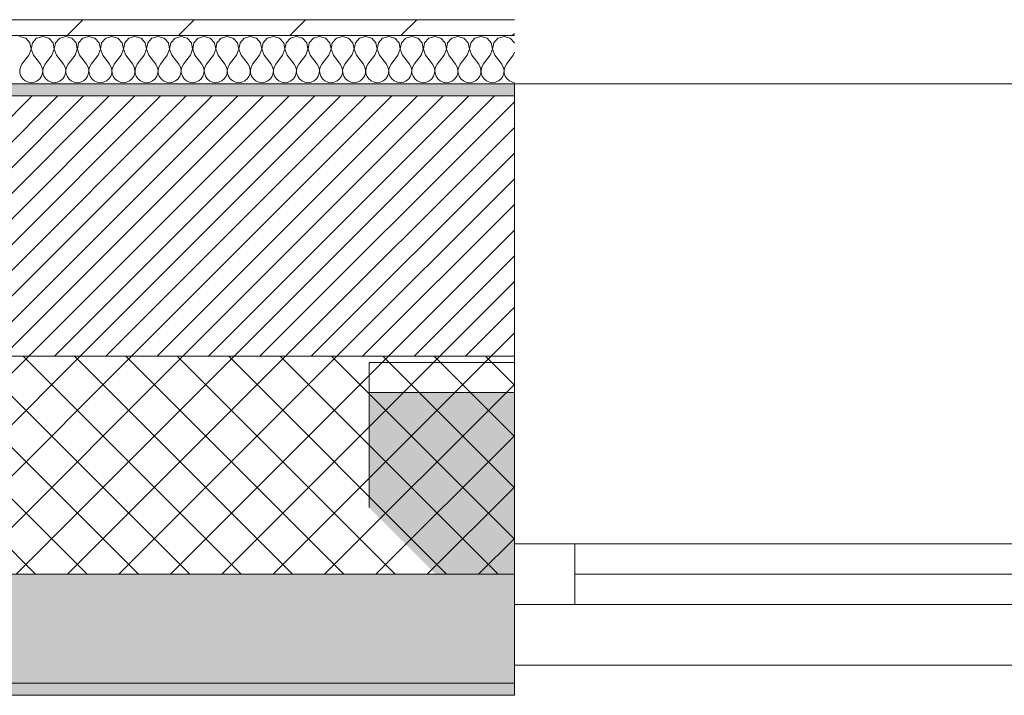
# Model space of a CAD drawing. Header units: millimetres. Extents: x -28277 to 305935, y -19284 to 4746.
# Tile 37 of 136: x -9190 to -8377, y -1699 to -1141. Entities that reach past the tile are written whole.
import ezdxf

# ---------------------------------------------------------------- set-up
doc = ezdxf.new("R2010")
doc.units = ezdxf.units.MM
doc.header["$MEASUREMENT"] = 0
doc.linetypes.add('Wipeout_Contour', pattern=[1000, 0, -1000])
for name, color, linetype in [('12_FAÇ_Façana', 7, 'Continuous'), ('Nuevo_08_E_Envans secs', 7, 'Continuous'), ('Ventanas Archicad', 7, 'Continuous')]:
    doc.layers.add(name, color=color, linetype=linetype)
for name, color, linetype, lineweight, true_color in [('12_FAÇ_Façana_Pluma_Nº__102', 7, 'Continuous', 5, 0xcccccc), ('12_FAÇ_Façana_Pluma_Nº__174', 7, 'Continuous', 13, 0xe4ad2c), ('12_FAÇ_Façana_Pluma_Nº__176', 7, 'Continuous', 15, 0x93a0c6), ('12_FAÇ_Façana_Pluma_Nº__43', 7, 'Continuous', 5, 0xa4a4a6), ('Nuevo_08_E_Envans secs_Pluma_Nº__102', 7, 'Continuous', 5, 0xcccccc), ('Nuevo_08_E_Envans secs_Pluma_Nº__177', 7, 'Continuous', 15, 0xf7e046), ('Ventanas Archicad_Pluma_Nº__23', 7, 'Continuous', 5, 0xa4a4a6), ('Ventanas Archicad_Pluma_Nº__3', 7, 'Continuous', 5, 0xa4a4a4), ('Ventanas Archicad_Pluma_Nº__43', 7, 'Continuous', 5, 0xa4a4a6)]:
    doc.layers.add(name, color=color, linetype=linetype, lineweight=lineweight, true_color=true_color)
for name, color, linetype, lineweight in [('12_FAÇ_Façana_Pluma_Nº__2', 8, 'Continuous', 5), ('12_FAÇ_Façana_Pluma_Nº__7', 7, 'Continuous', 5), ('Nuevo_08_E_Envans secs_Pluma_Nº__1', 7, 'Continuous', 5), ('Ventanas Archicad_Pluma_Nº__7', 7, 'Continuous', 5)]:
    doc.layers.add(name, color=color, linetype=linetype, lineweight=lineweight)

# ---------------------------------------------------------------- blocks, each defined once
blk = doc.blocks.new('Ventana Vertical Multi-Faja 27')
at = {"layer": 'Ventanas Archicad_Pluma_Nº__23', "color": 253, "linetype": 'Continuous', "lineweight": 5, "true_color": 0xa4a4a6}
for p, q in [((550, -50), (550, 0)), ((550, 0), (600, 0)), ((600, -50), (550, -50))]:
    blk.add_line(p, q, dxfattribs=at)
at = {"layer": 'Ventanas Archicad_Pluma_Nº__3', "color": 253, "linetype": 'Continuous', "lineweight": 5, "true_color": 0xa4a4a4}
for p, q in [((-600, 50), (600, 50)), ((-550, 0), (550, 0)), ((-550, -25), (550, -25)), ((550, -50), (-550, -50)), ((-600, -430), (600, -430))]:
    blk.add_line(p, q, dxfattribs=at)
at = {"layer": 'Ventanas Archicad_Pluma_Nº__43', "color": 253, "linetype": 'Continuous', "lineweight": 5, "true_color": 0xa4a4a6}
blk.add_line((600, -200), (600, -175), dxfattribs=at)
at = {"layer": 'Ventanas Archicad_Pluma_Nº__7', "color": 7, "linetype": 'Continuous', "lineweight": 5}
for p, q in [((600, 50), (600, 40)), ((600, 40), (600, 0)), ((600, 40), (600, 0)), ((600, 0), (600, -50)), ((600, 0), (600, -50)), ((600, 0), (600, -50)), ((600, 0), (600, -50)), ((600, -50), (600, -80)), ((600, -50), (600, -80)), ((600, -80), (600, -175)), ((600, -80), (600, -175)), ((600, -200), (600, -420)), ((600, -420), (600, -430))]:
    blk.add_line(p, q, dxfattribs=at)
blk = doc.blocks.new('Muro_3_5', base_point=(-8781.93, -1193.98))
at = {"layer": '12_FAÇ_Façana', "linetype": 'Continuous', "lineweight": 0, "true_color": 0x000000}
h = blk.add_hatch(dxfattribs=at)
h.set_pattern_fill('Yeso_0005', color=18, style=0, pattern_type=2)
h.set_pattern_definition([(0, (0, 0), (0, 37.5), [0, -37.5])])
h.paths.add_polyline_path([(-8781.93, -1423.98), (-8901.93, -1423.98), (-8901.93, -1448.98), (-8781.93, -1448.98)])
at = {"layer": '12_FAÇ_Façana_Pluma_Nº__102', "linetype": 'Continuous', "lineweight": 0, "true_color": 0xe5e5e5}
blk.add_hatch(color=254, dxfattribs=at).paths.add_polyline_path([(-8901.93, -1543.98), (-8781.93, -1663.98), (-8781.93, -1448.98), (-8901.93, -1448.98)])
at = {"layer": '12_FAÇ_Façana_Pluma_Nº__43', "color": 253, "linetype": 'Continuous', "lineweight": 5, "true_color": 0xa4a4a6}
for p, q in [((-8901.93, -1423.98), (-8781.93, -1423.98)), ((-8901.93, -1448.98), (-8901.93, -1423.98)), ((-8781.93, -1423.98), (-8781.93, -1448.98)), ((-8781.93, -1448.98), (-8901.93, -1448.98))]:
    blk.add_line(p, q, dxfattribs=at)
at = {"layer": '12_FAÇ_Façana_Pluma_Nº__7', "color": 7, "linetype": 'Continuous', "lineweight": 5}
for p, q in [((-8781.93, -1203.98), (-8781.93, -1193.98)), ((-8781.93, -1423.98), (-8781.93, -1203.98)), ((-8901.93, -1543.98), (-8901.93, -1448.98)), ((-8781.93, -1543.98), (-8781.93, -1448.98)), ((-8781.93, -1543.98), (-8781.93, -1448.98)), ((-8781.93, -1573.98), (-8781.93, -1543.98)), ((-8781.93, -1573.98), (-8781.93, -1543.98)), ((-8781.93, -1623.98), (-8781.93, -1573.98)), ((-8781.93, -1623.98), (-8781.93, -1573.98)), ((-8781.93, -1663.98), (-8781.93, -1623.98)), ((-8781.93, -1663.98), (-8781.93, -1623.98)), ((-8781.93, -1673.98), (-8781.93, -1663.98))]:
    blk.add_line(p, q, dxfattribs=at)
at = {"layer": 'Ventanas Archicad', "color": 253, "linetype": 'Continuous', "lineweight": 5, "true_color": 0xa4a4a6, "zscale": 1000, "rotation": 180}
blk.add_blockref('Ventana Vertical Multi-Faja 27', (-8181.93, -1623.98), dxfattribs=at)
blk = doc.blocks.new('Muro_4_5', base_point=(-12935.93, -1193.98))
at = {"layer": '12_FAÇ_Façana_Pluma_Nº__102', "linetype": 'Continuous', "lineweight": 0, "true_color": 0xe5e5e5}
for points in [[(-12935.93, -1688.98), (-8781.93, -1688.98), (-8781.93, -1598.98), (-12035.86, -1598.98), (-12035.86, -1613.98), (-12435.86, -1613.98), (-12435.86, -1598.98), (-12486.81, -1598.98), (-12486.81, -1613.98), (-12886.81, -1613.98), (-12886.81, -1598.98), (-12935.93, -1598.98)], [(-12935.93, -1698.98), (-8781.93, -1698.98), (-8781.93, -1688.98), (-12935.93, -1688.98)]]:
    blk.add_hatch(color=254, dxfattribs=at).paths.add_polyline_path(points)
at = {"layer": '12_FAÇ_Façana_Pluma_Nº__174', "linetype": 'Continuous', "lineweight": 13, "true_color": 0xe4ad2c}
h = blk.add_hatch(dxfattribs=at)
h.set_pattern_fill('SATE_Aislamiento_0005', color=42, style=0, pattern_type=2)
h.set_pattern_definition([(45, (0, 0), (-21.2132, 21.2132), []), (135, (0, 0), (21.2132, 21.2132), [])])
h.paths.add_polyline_path([(-12035.86, -1598.98), (-8781.93, -1598.98), (-8781.93, -1418.98), (-12035.86, -1418.98)])
at = {"layer": '12_FAÇ_Façana_Pluma_Nº__176', "linetype": 'Continuous', "lineweight": 0, "true_color": 0x495063}
blk.add_hatch(color=251, dxfattribs=at).paths.add_polyline_path([(-11995.86, -1203.98), (-8781.93, -1203.98), (-8781.93, -1193.98), (-11995.86, -1193.98)])
at = {"layer": '12_FAÇ_Façana_Pluma_Nº__2', "linetype": 'Continuous', "lineweight": 5}
h = blk.add_hatch(dxfattribs=at)
h.set_pattern_fill('Ceramic_0005', color=8, style=0, pattern_type=2)
h.set_pattern_definition([(45, (0, 0), (-10.606602, 10.606602), [])])
h.paths.add_polyline_path([(-11995.86, -1418.98), (-8781.93, -1418.98), (-8781.93, -1203.98), (-11995.86, -1203.98)])
at = {"layer": '12_FAÇ_Façana_Pluma_Nº__7', "color": 7, "linetype": 'Continuous', "lineweight": 5}
for p, q in [((-8781.93, -1203.98), (-11995.86, -1203.98)), ((-11995.86, -1418.98), (-8781.93, -1418.98)), ((-12035.86, -1598.98), (-8781.93, -1598.98)), ((-12935.93, -1688.98), (-8781.93, -1688.98))]:
    blk.add_line(p, q, dxfattribs=at)
at = {"layer": '12_FAÇ_Façana_Pluma_Nº__7', "color": 7, "linetype": 'Continuous', "lineweight": 5, "flags": 128}
for points in [[(-8781.93, -1193.98), (-11995.86, -1193.98)], [(-8781.93, -1423.98), (-8781.93, -1418.98)], [(-8781.93, -1598.98), (-8781.93, -1543.98)], [(-8781.93, -1698.98), (-8781.93, -1663.98)], [(-12935.93, -1698.98), (-8781.93, -1698.98)]]:
    blk.add_lwpolyline(points, dxfattribs=at)
blk = doc.blocks.new('*X28')
at = {"layer": 'Nuevo_08_E_Envans secs_Pluma_Nº__102', "color": 254, "linetype": 'Continuous', "lineweight": 5, "true_color": 0xcccccc}
for p, q in [((-9185.47, -1156.35), (-9190.48, -1154.93)), ((-9181.96, -1160.19), (-9185.47, -1156.35)), ((-9180.99, -1165.31), (-9181.96, -1160.19)), ((-9179.95, -1160.19), (-9180.91, -1165.31)), ((-9176.44, -1156.35), (-9179.95, -1160.19)), ((-9171.43, -1154.93), (-9176.44, -1156.35)), ((-9166.42, -1156.35), (-9171.43, -1154.93)), ((-9162.91, -1160.19), (-9166.42, -1156.35)), ((-9161.94, -1165.31), (-9162.91, -1160.19)), ((-9160.9, -1160.19), (-9161.87, -1165.31)), ((-9157.39, -1156.35), (-9160.9, -1160.19)), ((-9152.38, -1154.93), (-9157.39, -1156.35)), ((-9147.37, -1156.35), (-9152.38, -1154.93)), ((-9143.86, -1160.19), (-9147.37, -1156.35)), ((-9142.9, -1165.31), (-9143.86, -1160.19)), ((-9141.85, -1160.19), (-9142.82, -1165.31)), ((-9138.34, -1156.35), (-9141.85, -1160.19)), ((-9133.33, -1154.93), (-9138.34, -1156.35)), ((-9128.33, -1156.35), (-9133.33, -1154.93)), ((-9124.81, -1160.19), (-9128.33, -1156.35)), ((-9123.85, -1165.31), (-9124.81, -1160.19)), ((-9122.8, -1160.19), (-9123.77, -1165.31)), ((-9119.29, -1156.35), (-9122.8, -1160.19)), ((-9114.29, -1154.93), (-9119.29, -1156.35)), ((-9109.28, -1156.35), (-9114.29, -1154.93)), ((-9105.77, -1160.19), (-9109.28, -1156.35)), ((-9104.8, -1165.31), (-9105.77, -1160.19)), ((-9103.76, -1160.19), (-9104.72, -1165.31)), ((-9100.25, -1156.35), (-9103.76, -1160.19)), ((-9095.24, -1154.93), (-9100.25, -1156.35)), ((-9090.23, -1156.35), (-9095.24, -1154.93)), ((-9086.72, -1160.19), (-9090.23, -1156.35)), ((-9085.75, -1165.31), (-9086.72, -1160.19)), ((-9084.71, -1160.19), (-9085.68, -1165.31)), ((-9081.2, -1156.35), (-9084.71, -1160.19)), ((-9076.19, -1154.93), (-9081.2, -1156.35)), ((-9071.18, -1156.35), (-9076.19, -1154.93)), ((-9067.67, -1160.19), (-9071.18, -1156.35)), ((-9066.71, -1165.31), (-9067.67, -1160.19)), ((-9065.66, -1160.19), (-9066.63, -1165.31)), ((-9062.15, -1156.35), (-9065.66, -1160.19)), ((-9057.14, -1154.93), (-9062.15, -1156.35)), ((-9052.14, -1156.35), (-9057.14, -1154.93)), ((-9048.62, -1160.19), (-9052.14, -1156.35)), ((-9047.66, -1165.31), (-9048.62, -1160.19)), ((-9046.61, -1160.19), (-9047.58, -1165.31)), ((-9043.1, -1156.35), (-9046.61, -1160.19)), ((-9038.1, -1154.93), (-9043.1, -1156.35)), ((-9033.09, -1156.35), (-9038.1, -1154.93)), ((-9029.58, -1160.19), (-9033.09, -1156.35)), ((-9028.61, -1165.31), (-9029.58, -1160.19)), ((-9027.57, -1160.19), (-9028.53, -1165.31)), ((-9024.05, -1156.35), (-9027.57, -1160.19)), ((-9019.05, -1154.93), (-9024.05, -1156.35)), ((-9014.04, -1156.35), (-9019.05, -1154.93)), ((-9010.53, -1160.19), (-9014.04, -1156.35)), ((-9009.56, -1165.31), (-9010.53, -1160.19)), ((-9008.52, -1160.19), (-9009.49, -1165.31)), ((-9005.01, -1156.35), (-9008.52, -1160.19)), ((-9000, -1154.93), (-9005.01, -1156.35)), ((-8994.99, -1156.35), (-9000, -1154.93)), ((-8991.48, -1160.19), (-8994.99, -1156.35)), ((-8990.51, -1165.31), (-8991.48, -1160.19)), ((-8989.47, -1160.19), (-8990.44, -1165.31)), ((-8985.96, -1156.35), (-8989.47, -1160.19)), ((-8980.95, -1154.93), (-8985.96, -1156.35)), ((-8975.95, -1156.35), (-8980.95, -1154.93)), ((-8972.43, -1160.19), (-8975.95, -1156.35)), ((-8971.47, -1165.31), (-8972.43, -1160.19)), ((-8970.42, -1160.19), (-8971.39, -1165.31)), ((-8966.91, -1156.35), (-8970.42, -1160.19)), ((-8961.9, -1154.93), (-8966.91, -1156.35)), ((-8956.9, -1156.35), (-8961.9, -1154.93)), ((-8953.39, -1160.19), (-8956.9, -1156.35)), ((-8952.42, -1165.31), (-8953.39, -1160.19)), ((-8951.38, -1160.19), (-8952.34, -1165.31)), ((-8947.86, -1156.35), (-8951.38, -1160.19)), ((-8942.86, -1154.93), (-8947.86, -1156.35)), ((-8937.85, -1156.35), (-8942.86, -1154.93)), ((-8934.34, -1160.19), (-8937.85, -1156.35)), ((-8933.37, -1165.31), (-8934.34, -1160.19)), ((-8932.33, -1160.19), (-8933.29, -1165.31)), ((-8928.82, -1156.35), (-8932.33, -1160.19)), ((-8923.81, -1154.93), (-8928.82, -1156.35)), ((-8918.8, -1156.35), (-8923.81, -1154.93)), ((-8915.29, -1160.19), (-8918.8, -1156.35)), ((-8914.32, -1165.31), (-8915.29, -1160.19)), ((-8913.28, -1160.19), (-8914.25, -1165.31)), ((-8909.77, -1156.35), (-8913.28, -1160.19)), ((-8904.76, -1154.93), (-8909.77, -1156.35)), ((-8899.75, -1156.35), (-8904.76, -1154.93)), ((-8896.24, -1160.19), (-8899.75, -1156.35)), ((-8895.28, -1165.31), (-8896.24, -1160.19)), ((-8894.23, -1160.19), (-8895.2, -1165.31)), ((-8890.72, -1156.35), (-8894.23, -1160.19)), ((-8885.71, -1154.93), (-8890.72, -1156.35)), ((-8880.71, -1156.35), (-8885.71, -1154.93)), ((-8877.2, -1160.19), (-8880.71, -1156.35)), ((-8876.23, -1165.31), (-8877.2, -1160.19)), ((-8875.19, -1160.19), (-8876.15, -1165.31)), ((-8871.67, -1156.35), (-8875.19, -1160.19)), ((-8866.67, -1154.93), (-8871.67, -1156.35)), ((-8861.66, -1156.35), (-8866.67, -1154.93)), ((-8858.15, -1160.19), (-8861.66, -1156.35)), ((-8857.18, -1165.31), (-8858.15, -1160.19)), ((-8856.14, -1160.19), (-8857.1, -1165.31)), ((-8852.63, -1156.35), (-8856.14, -1160.19)), ((-8847.62, -1154.93), (-8852.63, -1156.35)), ((-8842.61, -1156.35), (-8847.62, -1154.93)), ((-8839.1, -1160.19), (-8842.61, -1156.35)), ((-8838.13, -1165.31), (-8839.1, -1160.19)), ((-8837.09, -1160.19), (-8838.06, -1165.31)), ((-8833.58, -1156.35), (-8837.09, -1160.19)), ((-8828.57, -1154.93), (-8833.58, -1156.35)), ((-8823.56, -1156.35), (-8828.57, -1154.93)), ((-8820.05, -1160.19), (-8823.56, -1156.35)), ((-8819.09, -1165.31), (-8820.05, -1160.19)), ((-8818.04, -1160.19), (-8819.01, -1165.31)), ((-8814.53, -1156.35), (-8818.04, -1160.19)), ((-8809.52, -1154.93), (-8814.53, -1156.35)), ((-8804.52, -1156.35), (-8809.52, -1154.93)), ((-8801.01, -1160.19), (-8804.52, -1156.35)), ((-8800.04, -1165.31), (-8801.01, -1160.19)), ((-8798.99, -1160.19), (-8799.96, -1165.31)), ((-8795.48, -1156.35), (-8798.99, -1160.19)), ((-8790.48, -1154.93), (-8795.48, -1156.35)), ((-8785.47, -1156.35), (-8790.48, -1154.93)), ((-8781.96, -1160.19), (-8785.47, -1156.35)), ((-8781.93, -1160.33), (-8781.96, -1160.19)), ((-9182.86, -1170.17), (-9188.57, -1177.79)), ((-9182.86, -1170.17), (-9180.99, -1165.31)), ((-9180.91, -1165.31), (-9179.05, -1170.17)), ((-9179.05, -1170.17), (-9173.33, -1177.79)), ((-9163.81, -1170.17), (-9169.52, -1177.79)), ((-9163.81, -1170.17), (-9161.94, -1165.31)), ((-9161.87, -1165.31), (-9160, -1170.17)), ((-9160, -1170.17), (-9154.29, -1177.79)), ((-9144.76, -1170.17), (-9150.48, -1177.79)), ((-9144.76, -1170.17), (-9142.9, -1165.31)), ((-9142.82, -1165.31), (-9140.95, -1170.17)), ((-9140.95, -1170.17), (-9135.24, -1177.79)), ((-9125.71, -1170.17), (-9131.43, -1177.79)), ((-9125.71, -1170.17), (-9123.85, -1165.31)), ((-9123.77, -1165.31), (-9121.9, -1170.17)), ((-9121.9, -1170.17), (-9116.19, -1177.79)), ((-9106.67, -1170.17), (-9112.38, -1177.79)), ((-9106.67, -1170.17), (-9104.8, -1165.31)), ((-9104.72, -1165.31), (-9102.86, -1170.17)), ((-9102.86, -1170.17), (-9097.14, -1177.79)), ((-9087.62, -1170.17), (-9093.33, -1177.79)), ((-9087.62, -1170.17), (-9085.75, -1165.31)), ((-9085.68, -1165.31), (-9083.81, -1170.17)), ((-9083.81, -1170.17), (-9078.1, -1177.79)), ((-9068.57, -1170.17), (-9074.29, -1177.79)), ((-9068.57, -1170.17), (-9066.71, -1165.31)), ((-9066.63, -1165.31), (-9064.76, -1170.17)), ((-9064.76, -1170.17), (-9059.05, -1177.79)), ((-9049.52, -1170.17), (-9055.24, -1177.79)), ((-9049.52, -1170.17), (-9047.66, -1165.31)), ((-9047.58, -1165.31), (-9045.71, -1170.17)), ((-9045.71, -1170.17), (-9040, -1177.79)), ((-9030.48, -1170.17), (-9036.19, -1177.79)), ((-9030.48, -1170.17), (-9028.61, -1165.31)), ((-9028.53, -1165.31), (-9026.67, -1170.17)), ((-9026.67, -1170.17), (-9020.95, -1177.79)), ((-9011.43, -1170.17), (-9017.14, -1177.79)), ((-9011.43, -1170.17), (-9009.56, -1165.31)), ((-9009.49, -1165.31), (-9007.62, -1170.17)), ((-9007.62, -1170.17), (-9001.9, -1177.79)), ((-8992.38, -1170.17), (-8998.1, -1177.79)), ((-8992.38, -1170.17), (-8990.51, -1165.31)), ((-8990.44, -1165.31), (-8988.57, -1170.17)), ((-8988.57, -1170.17), (-8982.86, -1177.79)), ((-8973.33, -1170.17), (-8979.05, -1177.79)), ((-8973.33, -1170.17), (-8971.47, -1165.31)), ((-8971.39, -1165.31), (-8969.52, -1170.17)), ((-8969.52, -1170.17), (-8963.81, -1177.79)), ((-8954.29, -1170.17), (-8960, -1177.79)), ((-8954.29, -1170.17), (-8952.42, -1165.31)), ((-8952.34, -1165.31), (-8950.48, -1170.17)), ((-8950.48, -1170.17), (-8944.76, -1177.79)), ((-8935.24, -1170.17), (-8940.95, -1177.79)), ((-8935.24, -1170.17), (-8933.37, -1165.31)), ((-8933.29, -1165.31), (-8931.43, -1170.17)), ((-8931.43, -1170.17), (-8925.71, -1177.79)), ((-8916.19, -1170.17), (-8921.9, -1177.79)), ((-8916.19, -1170.17), (-8914.32, -1165.31)), ((-8914.25, -1165.31), (-8912.38, -1170.17)), ((-8912.38, -1170.17), (-8906.67, -1177.79)), ((-8897.14, -1170.17), (-8902.86, -1177.79)), ((-8897.14, -1170.17), (-8895.28, -1165.31)), ((-8895.2, -1165.31), (-8893.33, -1170.17)), ((-8893.33, -1170.17), (-8887.62, -1177.79)), ((-8878.1, -1170.17), (-8883.81, -1177.79)), ((-8878.1, -1170.17), (-8876.23, -1165.31)), ((-8876.15, -1165.31), (-8874.29, -1170.17)), ((-8874.29, -1170.17), (-8868.57, -1177.79)), ((-8859.05, -1170.17), (-8864.76, -1177.79)), ((-8859.05, -1170.17), (-8857.18, -1165.31)), ((-8857.1, -1165.31), (-8855.24, -1170.17)), ((-8855.24, -1170.17), (-8849.52, -1177.79)), ((-8840, -1170.17), (-8845.71, -1177.79)), ((-8840, -1170.17), (-8838.13, -1165.31)), ((-8838.06, -1165.31), (-8836.19, -1170.17)), ((-8836.19, -1170.17), (-8830.48, -1177.79)), ((-8820.95, -1170.17), (-8826.67, -1177.79)), ((-8820.95, -1170.17), (-8819.09, -1165.31)), ((-8819.01, -1165.31), (-8817.14, -1170.17)), ((-8817.14, -1170.17), (-8811.43, -1177.79)), ((-8801.9, -1170.17), (-8807.62, -1177.79)), ((-8801.9, -1170.17), (-8800.04, -1165.31)), ((-8799.96, -1165.31), (-8798.1, -1170.17)), ((-8798.1, -1170.17), (-8792.38, -1177.79)), ((-8782.86, -1170.17), (-8788.57, -1177.79)), ((-8782.86, -1170.17), (-8781.93, -1167.76)), ((-9188.57, -1177.79), (-9189.84, -1180.08)), ((-9172.06, -1180.08), (-9173.33, -1177.79)), ((-9169.52, -1177.79), (-9170.8, -1180.08)), ((-9153.01, -1180.08), (-9154.29, -1177.79)), ((-9150.48, -1177.79), (-9151.75, -1180.08)), ((-9133.97, -1180.08), (-9135.24, -1177.79)), ((-9131.43, -1177.79), (-9132.7, -1180.08)), ((-9114.92, -1180.08), (-9116.19, -1177.79)), ((-9112.38, -1177.79), (-9113.65, -1180.08)), ((-9095.87, -1180.08), (-9097.14, -1177.79)), ((-9093.33, -1177.79), (-9094.6, -1180.08)), ((-9076.82, -1180.08), (-9078.1, -1177.79)), ((-9074.29, -1177.79), (-9075.56, -1180.08)), ((-9057.78, -1180.08), (-9059.05, -1177.79)), ((-9055.24, -1177.79), (-9056.51, -1180.08)), ((-9038.73, -1180.08), (-9040, -1177.79)), ((-9036.19, -1177.79), (-9037.46, -1180.08)), ((-9019.68, -1180.08), (-9020.95, -1177.79)), ((-9017.14, -1177.79), (-9018.41, -1180.08)), ((-9000.63, -1180.08), (-9001.9, -1177.79)), ((-8998.1, -1177.79), (-8999.37, -1180.08)), ((-8981.59, -1180.08), (-8982.86, -1177.79)), ((-8979.05, -1177.79), (-8980.32, -1180.08)), ((-8962.54, -1180.08), (-8963.81, -1177.79)), ((-8960, -1177.79), (-8961.27, -1180.08)), ((-8943.49, -1180.08), (-8944.76, -1177.79)), ((-8940.95, -1177.79), (-8942.22, -1180.08)), ((-8924.44, -1180.08), (-8925.71, -1177.79)), ((-8921.9, -1177.79), (-8923.18, -1180.08)), ((-8905.4, -1180.08), (-8906.67, -1177.79)), ((-8902.86, -1177.79), (-8904.13, -1180.08)), ((-8886.35, -1180.08), (-8887.62, -1177.79)), ((-8883.81, -1177.79), (-8885.08, -1180.08)), ((-8867.3, -1180.08), (-8868.57, -1177.79)), ((-8864.76, -1177.79), (-8866.03, -1180.08)), ((-8848.25, -1180.08), (-8849.52, -1177.79)), ((-8845.71, -1177.79), (-8846.99, -1180.08)), ((-8829.2, -1180.08), (-8830.48, -1177.79)), ((-8826.67, -1177.79), (-8827.94, -1180.08)), ((-8810.16, -1180.08), (-8811.43, -1177.79)), ((-8807.62, -1177.79), (-8808.89, -1180.08)), ((-8791.11, -1180.08), (-8792.38, -1177.79)), ((-8788.57, -1177.79), (-8789.84, -1180.08)), ((-9189.84, -1180.08), (-9190.44, -1182.64)), ((-9190.44, -1182.64), (-9190.31, -1185.27)), ((-9190.31, -1185.27), (-9189.47, -1187.76)), ((-9172.43, -1187.76), (-9171.59, -1185.27)), ((-9171.47, -1182.64), (-9172.06, -1180.08)), ((-9171.59, -1185.27), (-9171.47, -1182.64)), ((-9170.8, -1180.08), (-9171.39, -1182.64)), ((-9171.39, -1182.64), (-9171.26, -1185.27)), ((-9171.26, -1185.27), (-9170.42, -1187.76)), ((-9153.39, -1187.76), (-9152.55, -1185.27)), ((-9152.42, -1182.64), (-9153.01, -1180.08)), ((-9152.55, -1185.27), (-9152.42, -1182.64)), ((-9151.75, -1180.08), (-9152.34, -1182.64)), ((-9152.34, -1182.64), (-9152.22, -1185.27)), ((-9152.22, -1185.27), (-9151.38, -1187.76)), ((-9134.34, -1187.76), (-9133.5, -1185.27)), ((-9133.37, -1182.64), (-9133.97, -1180.08)), ((-9133.5, -1185.27), (-9133.37, -1182.64)), ((-9132.7, -1180.08), (-9133.29, -1182.64)), ((-9133.29, -1182.64), (-9133.17, -1185.27)), ((-9133.17, -1185.27), (-9132.33, -1187.76)), ((-9115.29, -1187.76), (-9114.45, -1185.27)), ((-9114.32, -1182.64), (-9114.92, -1180.08)), ((-9114.45, -1185.27), (-9114.32, -1182.64)), ((-9113.65, -1180.08), (-9114.25, -1182.64)), ((-9114.25, -1182.64), (-9114.12, -1185.27)), ((-9114.12, -1185.27), (-9113.28, -1187.76)), ((-9096.24, -1187.76), (-9095.4, -1185.27)), ((-9095.28, -1182.64), (-9095.87, -1180.08)), ((-9095.4, -1185.27), (-9095.28, -1182.64)), ((-9094.6, -1180.08), (-9095.2, -1182.64)), ((-9095.2, -1182.64), (-9095.07, -1185.27)), ((-9095.07, -1185.27), (-9094.23, -1187.76)), ((-9077.2, -1187.76), (-9076.36, -1185.27)), ((-9076.23, -1182.64), (-9076.82, -1180.08)), ((-9076.36, -1185.27), (-9076.23, -1182.64)), ((-9075.56, -1180.08), (-9076.15, -1182.64)), ((-9076.15, -1182.64), (-9076.02, -1185.27)), ((-9076.02, -1185.27), (-9075.19, -1187.76)), ((-9058.15, -1187.76), (-9057.31, -1185.27)), ((-9057.18, -1182.64), (-9057.78, -1180.08)), ((-9057.31, -1185.27), (-9057.18, -1182.64)), ((-9056.51, -1180.08), (-9057.1, -1182.64)), ((-9057.1, -1182.64), (-9056.98, -1185.27)), ((-9056.98, -1185.27), (-9056.14, -1187.76)), ((-9039.1, -1187.76), (-9038.26, -1185.27)), ((-9038.13, -1182.64), (-9038.73, -1180.08)), ((-9038.26, -1185.27), (-9038.13, -1182.64)), ((-9037.46, -1180.08), (-9038.06, -1182.64)), ((-9038.06, -1182.64), (-9037.93, -1185.27)), ((-9037.93, -1185.27), (-9037.09, -1187.76)), ((-9020.05, -1187.76), (-9019.21, -1185.27)), ((-9019.09, -1182.64), (-9019.68, -1180.08)), ((-9019.21, -1185.27), (-9019.09, -1182.64)), ((-9018.41, -1180.08), (-9019.01, -1182.64)), ((-9019.01, -1182.64), (-9018.88, -1185.27)), ((-9018.88, -1185.27), (-9018.04, -1187.76)), ((-9001.01, -1187.76), (-9000.17, -1185.27)), ((-9000.04, -1182.64), (-9000.63, -1180.08)), ((-9000.17, -1185.27), (-9000.04, -1182.64)), ((-8999.37, -1180.08), (-8999.96, -1182.64)), ((-8999.96, -1182.64), (-8999.83, -1185.27)), ((-8999.83, -1185.27), (-8998.99, -1187.76)), ((-8981.96, -1187.76), (-8981.12, -1185.27)), ((-8980.99, -1182.64), (-8981.59, -1180.08)), ((-8981.12, -1185.27), (-8980.99, -1182.64)), ((-8980.32, -1180.08), (-8980.91, -1182.64)), ((-8980.91, -1182.64), (-8980.79, -1185.27)), ((-8980.79, -1185.27), (-8979.95, -1187.76)), ((-8962.91, -1187.76), (-8962.07, -1185.27)), ((-8961.94, -1182.64), (-8962.54, -1180.08)), ((-8962.07, -1185.27), (-8961.94, -1182.64)), ((-8961.27, -1180.08), (-8961.87, -1182.64)), ((-8961.87, -1182.64), (-8961.74, -1185.27)), ((-8961.74, -1185.27), (-8960.9, -1187.76)), ((-8943.86, -1187.76), (-8943.02, -1185.27)), ((-8942.9, -1182.64), (-8943.49, -1180.08)), ((-8943.02, -1185.27), (-8942.9, -1182.64)), ((-8942.22, -1180.08), (-8942.82, -1182.64)), ((-8942.82, -1182.64), (-8942.69, -1185.27)), ((-8942.69, -1185.27), (-8941.85, -1187.76)), ((-8924.81, -1187.76), (-8923.98, -1185.27)), ((-8923.85, -1182.64), (-8924.44, -1180.08)), ((-8923.98, -1185.27), (-8923.85, -1182.64)), ((-8923.18, -1180.08), (-8923.77, -1182.64)), ((-8923.77, -1182.64), (-8923.64, -1185.27)), ((-8923.64, -1185.27), (-8922.8, -1187.76)), ((-8905.77, -1187.76), (-8904.93, -1185.27)), ((-8904.8, -1182.64), (-8905.4, -1180.08)), ((-8904.93, -1185.27), (-8904.8, -1182.64)), ((-8904.13, -1180.08), (-8904.72, -1182.64)), ((-8904.72, -1182.64), (-8904.6, -1185.27)), ((-8904.6, -1185.27), (-8903.76, -1187.76)), ((-8886.72, -1187.76), (-8885.88, -1185.27)), ((-8885.75, -1182.64), (-8886.35, -1180.08)), ((-8885.88, -1185.27), (-8885.75, -1182.64)), ((-8885.08, -1180.08), (-8885.68, -1182.64)), ((-8885.68, -1182.64), (-8885.55, -1185.27)), ((-8885.55, -1185.27), (-8884.71, -1187.76)), ((-8867.67, -1187.76), (-8866.83, -1185.27)), ((-8866.71, -1182.64), (-8867.3, -1180.08)), ((-8866.83, -1185.27), (-8866.71, -1182.64)), ((-8866.03, -1180.08), (-8866.63, -1182.64)), ((-8866.63, -1182.64), (-8866.5, -1185.27)), ((-8866.5, -1185.27), (-8865.66, -1187.76)), ((-8848.62, -1187.76), (-8847.78, -1185.27)), ((-8847.66, -1182.64), (-8848.25, -1180.08)), ((-8847.78, -1185.27), (-8847.66, -1182.64)), ((-8846.99, -1180.08), (-8847.58, -1182.64)), ((-8847.58, -1182.64), (-8847.45, -1185.27)), ((-8847.45, -1185.27), (-8846.61, -1187.76)), ((-8829.58, -1187.76), (-8828.74, -1185.27)), ((-8828.61, -1182.64), (-8829.2, -1180.08)), ((-8828.74, -1185.27), (-8828.61, -1182.64)), ((-8827.94, -1180.08), (-8828.53, -1182.64)), ((-8828.53, -1182.64), (-8828.41, -1185.27)), ((-8828.41, -1185.27), (-8827.57, -1187.76)), ((-8810.53, -1187.76), (-8809.69, -1185.27)), ((-8809.56, -1182.64), (-8810.16, -1180.08)), ((-8809.69, -1185.27), (-8809.56, -1182.64)), ((-8808.89, -1180.08), (-8809.49, -1182.64)), ((-8809.49, -1182.64), (-8809.36, -1185.27)), ((-8809.36, -1185.27), (-8808.52, -1187.76)), ((-8791.48, -1187.76), (-8790.64, -1185.27)), ((-8790.51, -1182.64), (-8791.11, -1180.08)), ((-8790.64, -1185.27), (-8790.51, -1182.64)), ((-8789.84, -1180.08), (-8790.44, -1182.64)), ((-8790.44, -1182.64), (-8790.31, -1185.27)), ((-8790.31, -1185.27), (-8789.47, -1187.76)), ((-9189.47, -1187.76), (-9187.98, -1189.92)), ((-9187.98, -1189.92), (-9185.96, -1191.6)), ((-9185.96, -1191.6), (-9183.55, -1192.66)), ((-9183.55, -1192.66), (-9180.95, -1193.02)), ((-9180.95, -1193.02), (-9178.35, -1192.66)), ((-9178.35, -1192.66), (-9175.95, -1191.6)), ((-9175.95, -1191.6), (-9173.92, -1189.92)), ((-9173.92, -1189.92), (-9172.43, -1187.76)), ((-9170.42, -1187.76), (-9168.94, -1189.92)), ((-9168.94, -1189.92), (-9166.91, -1191.6)), ((-9166.91, -1191.6), (-9164.51, -1192.66)), ((-9164.51, -1192.66), (-9161.9, -1193.02)), ((-9161.9, -1193.02), (-9159.3, -1192.66)), ((-9159.3, -1192.66), (-9156.9, -1191.6)), ((-9156.9, -1191.6), (-9154.87, -1189.92)), ((-9154.87, -1189.92), (-9153.39, -1187.76)), ((-9151.38, -1187.76), (-9149.89, -1189.92)), ((-9149.89, -1189.92), (-9147.86, -1191.6)), ((-9147.86, -1191.6), (-9145.46, -1192.66)), ((-9145.46, -1192.66), (-9142.86, -1193.02)), ((-9142.86, -1193.02), (-9140.25, -1192.66)), ((-9140.25, -1192.66), (-9137.85, -1191.6)), ((-9137.85, -1191.6), (-9135.83, -1189.92)), ((-9135.83, -1189.92), (-9134.34, -1187.76)), ((-9132.33, -1187.76), (-9130.84, -1189.92)), ((-9130.84, -1189.92), (-9128.82, -1191.6)), ((-9128.82, -1191.6), (-9126.41, -1192.66)), ((-9126.41, -1192.66), (-9123.81, -1193.02)), ((-9123.81, -1193.02), (-9121.21, -1192.66)), ((-9121.21, -1192.66), (-9118.8, -1191.6)), ((-9118.8, -1191.6), (-9116.78, -1189.92)), ((-9116.78, -1189.92), (-9115.29, -1187.76)), ((-9113.28, -1187.76), (-9111.79, -1189.92)), ((-9111.79, -1189.92), (-9109.77, -1191.6)), ((-9109.77, -1191.6), (-9107.36, -1192.66)), ((-9107.36, -1192.66), (-9104.76, -1193.02)), ((-9104.76, -1193.02), (-9102.16, -1192.66)), ((-9102.16, -1192.66), (-9099.75, -1191.6)), ((-9099.75, -1191.6), (-9097.73, -1189.92)), ((-9097.73, -1189.92), (-9096.24, -1187.76)), ((-9094.23, -1187.76), (-9092.74, -1189.92)), ((-9092.74, -1189.92), (-9090.72, -1191.6)), ((-9090.72, -1191.6), (-9088.32, -1192.66)), ((-9088.32, -1192.66), (-9085.71, -1193.02)), ((-9085.71, -1193.02), (-9083.11, -1192.66)), ((-9083.11, -1192.66), (-9080.71, -1191.6)), ((-9080.71, -1191.6), (-9078.68, -1189.92)), ((-9078.68, -1189.92), (-9077.2, -1187.76)), ((-9075.19, -1187.76), (-9073.7, -1189.92)), ((-9073.7, -1189.92), (-9071.67, -1191.6)), ((-9071.67, -1191.6), (-9069.27, -1192.66)), ((-9069.27, -1192.66), (-9066.67, -1193.02)), ((-9066.67, -1193.02), (-9064.06, -1192.66)), ((-9064.06, -1192.66), (-9061.66, -1191.6)), ((-9061.66, -1191.6), (-9059.64, -1189.92)), ((-9059.64, -1189.92), (-9058.15, -1187.76)), ((-9056.14, -1187.76), (-9054.65, -1189.92)), ((-9054.65, -1189.92), (-9052.63, -1191.6)), ((-9052.63, -1191.6), (-9050.22, -1192.66)), ((-9050.22, -1192.66), (-9047.62, -1193.02)), ((-9047.62, -1193.02), (-9045.02, -1192.66)), ((-9045.02, -1192.66), (-9042.61, -1191.6)), ((-9042.61, -1191.6), (-9040.59, -1189.92)), ((-9040.59, -1189.92), (-9039.1, -1187.76)), ((-9037.09, -1187.76), (-9035.6, -1189.92)), ((-9035.6, -1189.92), (-9033.58, -1191.6)), ((-9033.58, -1191.6), (-9031.17, -1192.66)), ((-9031.17, -1192.66), (-9028.57, -1193.02)), ((-9028.57, -1193.02), (-9025.97, -1192.66)), ((-9025.97, -1192.66), (-9023.56, -1191.6)), ((-9023.56, -1191.6), (-9021.54, -1189.92)), ((-9021.54, -1189.92), (-9020.05, -1187.76)), ((-9018.04, -1187.76), (-9016.55, -1189.92)), ((-9016.55, -1189.92), (-9014.53, -1191.6)), ((-9014.53, -1191.6), (-9012.13, -1192.66)), ((-9012.13, -1192.66), (-9009.52, -1193.02)), ((-9009.52, -1193.02), (-9006.92, -1192.66)), ((-9006.92, -1192.66), (-9004.52, -1191.6)), ((-9004.52, -1191.6), (-9002.49, -1189.92)), ((-9002.49, -1189.92), (-9001.01, -1187.76)), ((-8998.99, -1187.76), (-8997.51, -1189.92)), ((-8997.51, -1189.92), (-8995.48, -1191.6)), ((-8995.48, -1191.6), (-8993.08, -1192.66)), ((-8993.08, -1192.66), (-8990.48, -1193.02)), ((-8990.48, -1193.02), (-8987.87, -1192.66)), ((-8987.87, -1192.66), (-8985.47, -1191.6)), ((-8985.47, -1191.6), (-8983.45, -1189.92)), ((-8983.45, -1189.92), (-8981.96, -1187.76)), ((-8979.95, -1187.76), (-8978.46, -1189.92)), ((-8978.46, -1189.92), (-8976.44, -1191.6)), ((-8976.44, -1191.6), (-8974.03, -1192.66)), ((-8974.03, -1192.66), (-8971.43, -1193.02)), ((-8971.43, -1193.02), (-8968.83, -1192.66)), ((-8968.83, -1192.66), (-8966.42, -1191.6)), ((-8966.42, -1191.6), (-8964.4, -1189.92)), ((-8964.4, -1189.92), (-8962.91, -1187.76)), ((-8960.9, -1187.76), (-8959.41, -1189.92)), ((-8959.41, -1189.92), (-8957.39, -1191.6)), ((-8957.39, -1191.6), (-8954.98, -1192.66)), ((-8954.98, -1192.66), (-8952.38, -1193.02)), ((-8952.38, -1193.02), (-8949.78, -1192.66)), ((-8949.78, -1192.66), (-8947.37, -1191.6)), ((-8947.37, -1191.6), (-8945.35, -1189.92)), ((-8945.35, -1189.92), (-8943.86, -1187.76)), ((-8941.85, -1187.76), (-8940.36, -1189.92)), ((-8940.36, -1189.92), (-8938.34, -1191.6)), ((-8938.34, -1191.6), (-8935.94, -1192.66)), ((-8935.94, -1192.66), (-8933.33, -1193.02)), ((-8933.33, -1193.02), (-8930.73, -1192.66)), ((-8930.73, -1192.66), (-8928.33, -1191.6)), ((-8928.33, -1191.6), (-8926.3, -1189.92)), ((-8926.3, -1189.92), (-8924.81, -1187.76)), ((-8922.8, -1187.76), (-8921.32, -1189.92)), ((-8921.32, -1189.92), (-8919.29, -1191.6)), ((-8919.29, -1191.6), (-8916.89, -1192.66)), ((-8916.89, -1192.66), (-8914.29, -1193.02)), ((-8914.29, -1193.02), (-8911.68, -1192.66)), ((-8911.68, -1192.66), (-8909.28, -1191.6)), ((-8909.28, -1191.6), (-8907.26, -1189.92)), ((-8907.26, -1189.92), (-8905.77, -1187.76)), ((-8903.76, -1187.76), (-8902.27, -1189.92)), ((-8902.27, -1189.92), (-8900.25, -1191.6)), ((-8900.25, -1191.6), (-8897.84, -1192.66)), ((-8897.84, -1192.66), (-8895.24, -1193.02)), ((-8895.24, -1193.02), (-8892.64, -1192.66)), ((-8892.64, -1192.66), (-8890.23, -1191.6)), ((-8890.23, -1191.6), (-8888.21, -1189.92)), ((-8888.21, -1189.92), (-8886.72, -1187.76)), ((-8884.71, -1187.76), (-8883.22, -1189.92)), ((-8883.22, -1189.92), (-8881.2, -1191.6)), ((-8881.2, -1191.6), (-8878.79, -1192.66)), ((-8878.79, -1192.66), (-8876.19, -1193.02)), ((-8876.19, -1193.02), (-8873.59, -1192.66)), ((-8873.59, -1192.66), (-8871.18, -1191.6)), ((-8871.18, -1191.6), (-8869.16, -1189.92)), ((-8869.16, -1189.92), (-8867.67, -1187.76)), ((-8865.66, -1187.76), (-8864.17, -1189.92)), ((-8864.17, -1189.92), (-8862.15, -1191.6)), ((-8862.15, -1191.6), (-8859.75, -1192.66)), ((-8859.75, -1192.66), (-8857.14, -1193.02)), ((-8857.14, -1193.02), (-8854.54, -1192.66)), ((-8854.54, -1192.66), (-8852.14, -1191.6)), ((-8852.14, -1191.6), (-8850.11, -1189.92)), ((-8850.11, -1189.92), (-8848.62, -1187.76)), ((-8846.61, -1187.76), (-8845.13, -1189.92)), ((-8845.13, -1189.92), (-8843.1, -1191.6)), ((-8843.1, -1191.6), (-8840.7, -1192.66)), ((-8840.7, -1192.66), (-8838.1, -1193.02)), ((-8838.1, -1193.02), (-8835.49, -1192.66)), ((-8835.49, -1192.66), (-8833.09, -1191.6)), ((-8833.09, -1191.6), (-8831.06, -1189.92)), ((-8831.06, -1189.92), (-8829.58, -1187.76)), ((-8827.57, -1187.76), (-8826.08, -1189.92)), ((-8826.08, -1189.92), (-8824.05, -1191.6)), ((-8824.05, -1191.6), (-8821.65, -1192.66)), ((-8821.65, -1192.66), (-8819.05, -1193.02)), ((-8819.05, -1193.02), (-8816.45, -1192.66)), ((-8816.45, -1192.66), (-8814.04, -1191.6)), ((-8814.04, -1191.6), (-8812.02, -1189.92)), ((-8812.02, -1189.92), (-8810.53, -1187.76)), ((-8808.52, -1187.76), (-8807.03, -1189.92)), ((-8807.03, -1189.92), (-8805.01, -1191.6)), ((-8805.01, -1191.6), (-8802.6, -1192.66)), ((-8802.6, -1192.66), (-8800, -1193.02)), ((-8800, -1193.02), (-8797.4, -1192.66)), ((-8797.4, -1192.66), (-8794.99, -1191.6)), ((-8794.99, -1191.6), (-8792.97, -1189.92)), ((-8792.97, -1189.92), (-8791.48, -1187.76)), ((-8789.47, -1187.76), (-8787.98, -1189.92)), ((-8787.98, -1189.92), (-8785.96, -1191.6)), ((-8785.96, -1191.6), (-8783.55, -1192.66)), ((-8783.55, -1192.66), (-8781.93, -1192.89))]:
    blk.add_line(p, q, dxfattribs=at)
blk = doc.blocks.new('Muro_9_5', base_point=(-8781.93, -1193.98))
at = {"layer": 'Nuevo_08_E_Envans secs_Pluma_Nº__1', "color": 7, "linetype": 'Continuous', "lineweight": 5, "flags": 128}
blk.add_lwpolyline([(-12035.86, -1193.98), (-8781.93, -1193.98)], dxfattribs=at)
at = {"color": 254, "linetype": 'Wipeout_Contour', "lineweight": 0, "ltscale": 41788.485381}
blk.add_wipeout([(-11982.86, -1153.98), (-8781.93, -1153.98), (-8781.93, -1140.98), (-11982.86, -1140.98)], dxfattribs=at).dxf.layer = 'Nuevo_08_E_Envans secs'
at = {"layer": 'Nuevo_08_E_Envans secs_Pluma_Nº__177', "linetype": 'Continuous', "lineweight": 15, "true_color": 0xf7e046}
h = blk.add_hatch(dxfattribs=at)
h.set_pattern_fill('Panellat_HPL_0005', color=53, style=0, pattern_type=2)
h.set_pattern_definition([(45, (0, 0), (-91.9239, 91.9239), [97.5, -32.5]), (45, (4e-14, 91.92), (-91.9239, 91.9239), [97.5, -32.5])])
h.paths.add_polyline_path([(-11982.86, -1153.98), (-8781.93, -1153.98), (-8781.93, -1140.98), (-11982.86, -1140.98)])
at = {"layer": 'Nuevo_08_E_Envans secs_Pluma_Nº__1', "color": 7, "linetype": 'Continuous', "lineweight": 5}
for p, q in [((-8781.93, -1140.98), (-11982.86, -1140.98)), ((-8781.93, -1153.98), (-11995.86, -1153.98))]:
    blk.add_line(p, q, dxfattribs=at)
at = {"layer": 'Nuevo_08_E_Envans secs', "color": 7, "lineweight": 20}
blk.add_blockref('*X28', (0, 0), dxfattribs=at)

msp = doc.modelspace()

# ---------------------------------------------------------------- block references
at = {"layer": '12_FAÇ_Façana', "color": 7, "lineweight": 20}
for name, p in [('Muro_4_5', (-12935.931, -1193.976)), ('Muro_3_5', (-8781.931, -1193.976))]:
    msp.add_blockref(name, p, dxfattribs=at)

# ---------------------------------------------------------------- next in the draw order: block references
at = {"layer": 'Nuevo_08_E_Envans secs', "color": 7, "lineweight": 20}
msp.add_blockref('Muro_9_5', (-8781.931, -1193.976), dxfattribs=at)

doc.saveas('drawing.dxf')
